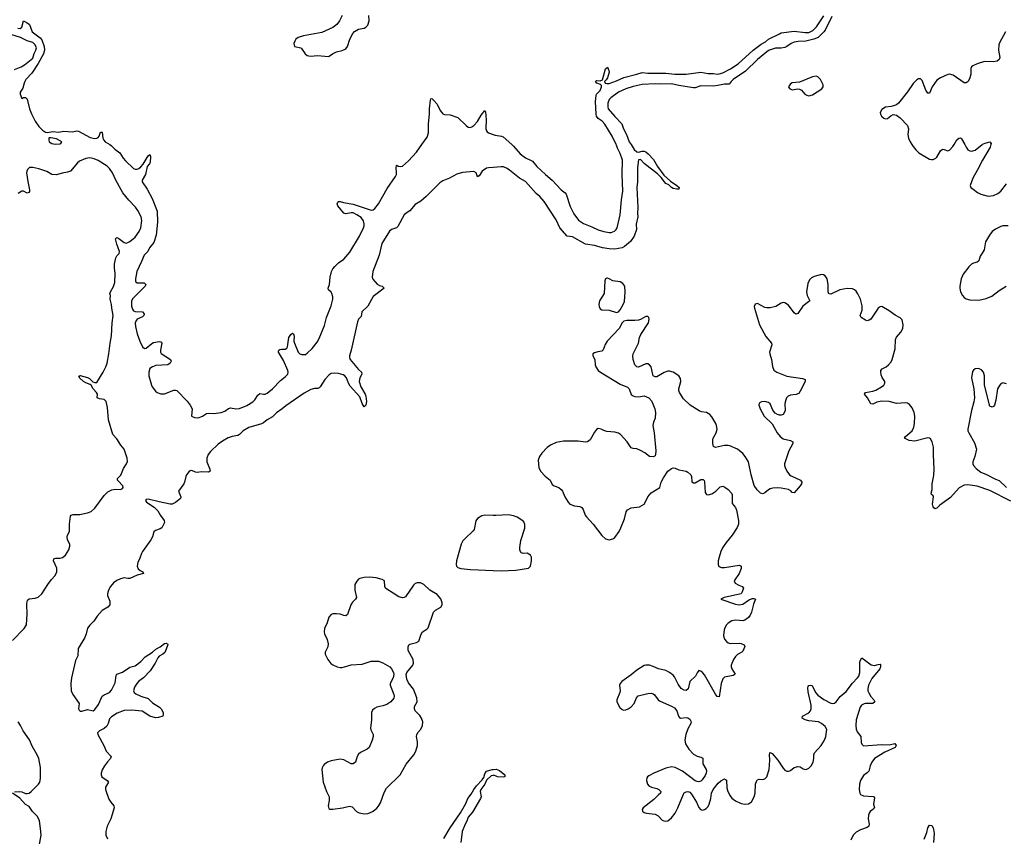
# Model space of a CAD drawing. Header units: inches. Extents: x 1649826 to 1814874, y 507393 to 641959.
# Tile 94 of 131: x 1744827 to 1755587, y 582438 to 591364. Entities that reach past the tile are written whole.
import ezdxf

# ---------------------------------------------------------------- set-up
doc = ezdxf.new("R2010")
doc.units = ezdxf.units.IN
doc.header["$MEASUREMENT"] = 0
for name, color, linetype in [('B7548', 7, 'Continuous'), ('B7549', 7, 'Continuous'), ('B7558', 7, 'Continuous'), ('B7559', 7, 'Continuous')]:
    doc.layers.add(name, color=color, linetype=linetype)

msp = doc.modelspace()

# ---------------------------------------------------------------- linework, layer by layer
at = {"layer": 'B7548', "color": 6}
for points, elevation in [([(1745811, 590000), (1745827, 589990), (1745867, 589947), (1745920, 589910), (1745959, 589850), (1745982, 589822), (1746070, 589739), (1746090, 589730), (1746110, 589730), (1746130, 589737), (1746150, 589755), (1746176, 589784), (1746230, 589875), (1746251, 589891), (1746258, 589870), (1746252, 589808), (1746245, 589790), (1746220, 589760), (1746203, 589670), (1746166, 589610), (1746165, 589590), (1746222, 589510), (1746275, 589410), (1746328, 589270), (1746333, 589150), (1746317, 589010), (1746294, 588930), (1746247, 588870), (1746228, 588830), (1746187, 588790), (1746160, 588720), (1746109, 588610), (1746093, 588530), (1746092, 588510), (1746098, 588499), (1746110, 588489), (1746186, 588486), (1746207, 588470), (1746197, 588450), (1746063, 588317), (1746050, 588290), (1746050, 588231), (1746059, 588199), (1746070, 588183), (1746090, 588174), (1746169, 588169), (1746189, 588150), (1746185, 588130), (1746170, 588116), (1746110, 588089), (1746095, 588070), (1746089, 588050), (1746092, 588010), (1746111, 587931), (1746140, 587850), (1746170, 587787), (1746190, 587770), (1746210, 587773), (1746270, 587823), (1746290, 587834), (1746350, 587848), (1746370, 587842), (1746379, 587830), (1746366, 587750), (1746367, 587730), (1746375, 587715), (1746477, 587650), (1746482, 587630), (1746471, 587609), (1746448, 587592), (1746316, 587584), (1746278, 587570), (1746251, 587550), (1746238, 587510), (1746240, 587470), (1746266, 587370), (1746276, 587350), (1746310, 587305), (1746330, 587289), (1746370, 587275), (1746410, 587273), (1746510, 587316), (1746530, 587316), (1746545, 587310), (1746656, 587196), (1746691, 587150), (1746713, 587110), (1746705, 587030), (1746737, 587017), (1746770, 587014), (1746790, 587017), (1746825, 587030), (1746870, 587058), (1746890, 587063), (1746950, 587058), (1747030, 587070), (1747070, 587084), (1747110, 587114), (1747130, 587122), (1747190, 587110), (1747230, 587115), (1747310, 587146), (1747374, 587186), (1747398, 587210), (1747430, 587260), (1747450, 587280), (1747490, 587270), (1747510, 587272), (1747530, 587282), (1747590, 587330), (1747678, 587422), (1747730, 587461), (1747756, 587490), (1747762, 587510), (1747758, 587530), (1747710, 587640), (1747667, 587710), (1747657, 587730), (1747657, 587743), (1747658, 587750), (1747670, 587760), (1747690, 587764), (1747730, 587763), (1747747, 587773), (1747753, 587790), (1747768, 587890), (1747790, 587924), (1747810, 587938), (1747819, 587930), (1747825, 587905), (1747823, 587850), (1747830, 587830), (1747870, 587730), (1747890, 587710), (1747910, 587704), (1747950, 587705), (1747970, 587718), (1748022, 587770), (1748079, 587841), (1748100, 587880), (1748157, 588023), (1748181, 588110), (1748230, 588235), (1748249, 588310), (1748250, 588335), (1748239, 588370), (1748230, 588386), (1748201, 588410), (1748197, 588430), (1748214, 588470), (1748221, 588550), (1748236, 588610), (1748250, 588641), (1748270, 588666), (1748310, 588705), (1748370, 588747), (1748436, 588824), (1748541, 588999), (1748585, 589090), (1748590, 589110), (1748592, 589132), (1748585, 589165), (1748560, 589200), (1748512, 589232), (1748470, 589251), (1748450, 589254), (1748390, 589242), (1748370, 589250), (1748303, 589330), (1748298, 589350), (1748304, 589370), (1748310, 589378), (1748330, 589378), (1748365, 589365), (1748470, 589346), (1748670, 589282), (1748690, 589284), (1748710, 589299), (1748750, 589351), (1748842, 589518), (1748935, 589650), (1748944, 589670), (1748946, 589690), (1748940, 589750), (1748944, 589770), (1748947, 589773), (1748963, 589763), (1748990, 589758), (1749010, 589763), (1749078, 589822), (1749163, 589917), (1749223, 590000)], 400), ([(1744750, 584580), (1744877, 584710), (1744903, 584750), (1744909, 584871), (1744907, 584973), (1744910, 585010), (1744917, 585023), (1744930, 585035), (1744997, 585043), (1745028, 585052), (1745070, 585087), (1745134, 585190), (1745174, 585246), (1745214, 585290), (1745235, 585330), (1745233, 585370), (1745196, 585450), (1745201, 585470), (1745223, 585477), (1745270, 585478), (1745294, 585486), (1745327, 585513), (1745364, 585570), (1745377, 585610), (1745374, 585630), (1745350, 585678), (1745345, 585710), (1745349, 585731), (1745370, 585770), (1745373, 585790), (1745370, 585850), (1745384, 585936), (1745390, 585948), (1745410, 585954), (1745483, 585956), (1745567, 585973), (1745610, 585988), (1745650, 586025), (1745750, 586164), (1745790, 586203), (1745833, 586227), (1745870, 586232), (1745930, 586228), (1745950, 586239), (1745957, 586250), (1745955, 586270), (1745902, 586322), (1745897, 586330), (1745897, 586350), (1745934, 586386), (1745963, 586457), (1745995, 586510), (1746004, 586536), (1746003, 586570), (1745970, 586670), (1745933, 586713), (1745890, 586782), (1745844, 586830), (1745796, 586990), (1745786, 587126), (1745772, 587190), (1745750, 587212), (1745699, 587219), (1745674, 587230), (1745676, 587270), (1745666, 587290), (1745631, 587330), (1745608, 587368), (1745598, 587378), (1745550, 587393), (1745523, 587410), (1745482, 587450), (1745481, 587461), (1745473, 587470), (1745490, 587474), (1745570, 587453), (1745590, 587443), (1745627, 587407), (1745650, 587397), (1745670, 587399), (1745738, 587510), (1745769, 587571), (1745783, 587610), (1745803, 587710), (1745816, 587830), (1745832, 587908), (1745837, 588050), (1745847, 588130), (1745833, 588210), (1745831, 588250), (1745816, 588310), (1745821, 588350), (1745814, 588370), (1745818, 588390), (1745854, 588446), (1745867, 588490), (1745872, 588590), (1745864, 588650), (1745864, 588690), (1745879, 588761), (1745890, 588782), (1745914, 588810), (1745918, 588830), (1745890, 588910), (1745875, 588970), (1745890, 588983), (1745910, 588974), (1745970, 588930), (1745990, 588923), (1746010, 588927), (1746030, 588939), (1746090, 588988), (1746132, 589048), (1746151, 589090), (1746163, 589170), (1746155, 589210), (1746120, 589280), (1746094, 589314), (1746020, 589390), (1745956, 589470), (1745879, 589610), (1745841, 589690), (1745810, 589736), (1745782, 589762), (1745686, 589826), (1745642, 589842), (1745593, 589853), (1745550, 589846), (1745482, 589818), (1745460, 589800), (1745384, 589710), (1745350, 589697), (1745292, 589688), (1745230, 589667), (1745178, 589670), (1745123, 589703), (1745035, 589735), (1744970, 589750), (1744933, 589747), (1744913, 589727), (1744905, 589710), (1744902, 589690), (1744915, 589595), (1744935, 589505), (1744934, 589486), (1744926, 589474), (1744910, 589469), (1744870, 589489), (1744850, 589489), (1744810, 589463)], 400), ([(1750000, 589750), (1749950, 589746), (1749930, 589741), (1749881, 589710), (1749850, 589658), (1749830, 589645), (1749817, 589690), (1749790, 589703), (1749666, 589694), (1749605, 589675), (1749523, 589630), (1749450, 589601), (1749419, 589581), (1749270, 589430), (1749210, 589380), (1749150, 589345), (1749090, 589273), (1749050, 589250), (1749030, 589232), (1748958, 589102), (1748945, 589090), (1748890, 589069), (1748868, 589052), (1748784, 588916), (1748755, 588790), (1748687, 588613), (1748679, 588550), (1748686, 588526), (1748734, 588474), (1748758, 588458), (1748790, 588450), (1748809, 588430), (1748690, 588337), (1748630, 588232), (1748567, 588170), (1748560, 588120), (1748530, 588089), (1748518, 588062), (1748450, 587750), (1748433, 587690), (1748432, 587670), (1748440, 587650), (1748530, 587540), (1748563, 587510), (1748566, 587490), (1748544, 587450), (1748538, 587410), (1748555, 587350), (1748604, 587270), (1748611, 587250), (1748617, 587190), (1748609, 587151), (1748590, 587131), (1748570, 587170), (1748543, 587243), (1748438, 587358), (1748421, 587390), (1748397, 587450), (1748382, 587470), (1748362, 587482), (1748310, 587497), (1748270, 587500), (1748230, 587496), (1748210, 587483), (1748162, 587430), (1748111, 587350), (1748099, 587341), (1748086, 587334), (1748050, 587332), (1748010, 587323), (1747937, 587283), (1747735, 587145), (1747695, 587110), (1747634, 587066), (1747590, 587023), (1747530, 586990), (1747490, 586957), (1747470, 586946), (1747330, 586907), (1747269, 586870), (1747230, 586829), (1747210, 586819), (1747150, 586809), (1747106, 586794), (1747042, 586758), (1746997, 586723), (1746914, 586646), (1746888, 586610), (1746871, 586570), (1746871, 586530), (1746906, 586450), (1746908, 586430), (1746890, 586419), (1746810, 586421), (1746770, 586416), (1746750, 586417), (1746710, 586435), (1746690, 586433), (1746677, 586423), (1746650, 586390), (1746642, 586370), (1746630, 586310), (1746620, 586290), (1746563, 586210), (1746590, 586150), (1746585, 586130), (1746530, 586086), (1746494, 586070), (1746470, 586070), (1746350, 586094), (1746230, 586125), (1746210, 586121), (1746203, 586110), (1746214, 586090), (1746297, 586037), (1746336, 585996), (1746365, 585945), (1746407, 585890), (1746409, 585870), (1746380, 585810), (1746362, 585798), (1746310, 585781), (1746295, 585765), (1746277, 585710), (1746261, 585679), (1746169, 585551), (1746158, 585530), (1746142, 585478), (1746119, 585430), (1746112, 585390), (1746123, 585363), (1746145, 585345), (1746172, 585330), (1746180, 585310), (1746110, 585292), (1746030, 585258), (1746010, 585255), (1745970, 585262), (1745930, 585252), (1745890, 585235), (1745853, 585210), (1745820, 585170), (1745799, 585130), (1745787, 585090), (1745788, 585070), (1745811, 585010), (1745811, 584969), (1745790, 584944), (1745730, 584907), (1745675, 584845), (1745638, 584790), (1745593, 584747), (1745570, 584715), (1745555, 584650), (1745539, 584610), (1745468, 584492), (1745462, 584410), (1745439, 584361), (1745394, 584170), (1745387, 584110), (1745391, 584030), (1745408, 583990), (1745478, 583890), (1745470, 583830), (1745477, 583817), (1745488, 583808), (1745507, 583807), (1745570, 583823), (1745630, 583811), (1745650, 583826), (1745690, 583880), (1745730, 583970), (1745750, 583984), (1745810, 584010), (1745830, 584036), (1745870, 584116), (1745883, 584197), (1745890, 584210), (1745950, 584234), (1746030, 584286), (1746090, 584301), (1746150, 584349), (1746199, 584401), (1746280, 584450), (1746316, 584484), (1746364, 584510), (1746410, 584546), (1746431, 584550), (1746443, 584543), (1746448, 584530), (1746412, 584448), (1746391, 584429), (1746350, 584407), (1746337, 584390), (1746309, 584330), (1746252, 584248), (1746180, 584170), (1746130, 584133), (1746107, 584110), (1746081, 584070), (1746071, 584030), (1746079, 584010), (1746096, 583996), (1746150, 583971), (1746230, 583943), (1746277, 583897), (1746354, 583850), (1746372, 583830), (1746394, 583790), (1746396, 583770), (1746390, 583750), (1746343, 583737), (1746310, 583735), (1746250, 583750), (1746165, 583805), (1746050, 583818), (1745970, 583815), (1745894, 583786), (1745830, 583744), (1745810, 583724), (1745794, 583670), (1745778, 583642), (1745750, 583615), (1745699, 583590), (1745676, 583570), (1745682, 583550), (1745750, 583423), (1745771, 583370), (1745828, 583310), (1745819, 583290), (1745786, 583254), (1745754, 583210), (1745730, 583164), (1745719, 583130), (1745719, 583110), (1745726, 583090), (1745784, 583050), (1745796, 583030), (1745765, 582975), (1745766, 582950), (1745803, 582843), (1745822, 582810), (1745856, 582770), (1745861, 582750), (1745823, 582630), (1745782, 582550), (1745768, 582490), (1745769, 582450), (1745786, 582410)], 400), ([(1750000, 585946), (1749910, 585950), (1749878, 585942), (1749829, 585911), (1749812, 585888), (1749792, 585790), (1749784, 585776), (1749690, 585690), (1749670, 585667), (1749650, 585630), (1749602, 585450), (1749596, 585410), (1749599, 585390), (1749617, 585377), (1749647, 585367), (1749753, 585353), (1750000, 585344)], 500), ([(1744770, 582923), (1744830, 582928), (1744850, 582925), (1744890, 582907), (1744910, 582905), (1744930, 582911), (1744952, 582928), (1745033, 583010), (1745048, 583032), (1745056, 583070), (1745054, 583190), (1745035, 583290), (1745019, 583330), (1744963, 583423), (1744933, 583493), (1744865, 583590), (1744836, 583650), (1744810, 583690)], 400), ([(1749464, 582416), (1749530, 582531), (1749646, 582694), (1749702, 582798), (1749724, 582850), (1749762, 582898), (1749789, 582950), (1749819, 582990), (1749883, 583057), (1749898, 583082), (1749910, 583123), (1749930, 583149), (1749991, 583169), (1750000, 583170)], 400), ([(1750000, 583103), (1749981, 583099), (1749927, 583053), (1749909, 583010), (1749866, 582950), (1749861, 582930), (1749870, 582870), (1749864, 582850), (1749776, 582704), (1749730, 582647), (1749715, 582605), (1749695, 582570), (1749661, 582490), (1749648, 582370)], 400), ([(1745041, 582330), (1745062, 582450), (1745060, 582490), (1745043, 582610), (1745018, 582658), (1744966, 582710), (1744930, 582763), (1744890, 582787), (1744830, 582856), (1744750, 582910)], 400)]:
    msp.add_lwpolyline(points, dxfattribs=dict(at, elevation=elevation))
at = {"layer": 'B7548', "color": 6, "elevation": 500}
msp.add_lwpolyline([(1748650, 585269), (1748590, 585267), (1748543, 585257), (1748530, 585250), (1748510, 585227), (1748491, 585190), (1748488, 585172), (1748489, 585130), (1748507, 585050), (1748496, 585030), (1748463, 584997), (1748445, 584970), (1748410, 584863), (1748390, 584849), (1748370, 584850), (1748330, 584865), (1748291, 584871), (1748251, 584869), (1748230, 584862), (1748206, 584834), (1748188, 584770), (1748157, 584710), (1748155, 584675), (1748160, 584650), (1748186, 584590), (1748197, 584543), (1748194, 584510), (1748167, 584450), (1748167, 584430), (1748195, 584370), (1748228, 584328), (1748250, 584311), (1748295, 584290), (1748330, 584284), (1748350, 584285), (1748449, 584311), (1748570, 584319), (1748668, 584352), (1748750, 584351), (1748796, 584336), (1748871, 584291), (1748892, 584270), (1748912, 584230), (1748915, 584210), (1748908, 584172), (1748877, 584110), (1748875, 584090), (1748915, 583990), (1748920, 583970), (1748917, 583950), (1748884, 583910), (1748840, 583880), (1748797, 583863), (1748730, 583849), (1748704, 583836), (1748684, 583816), (1748673, 583790), (1748673, 583710), (1748660, 583620), (1748664, 583604), (1748690, 583551), (1748690, 583530), (1748680, 583490), (1748646, 583410), (1748626, 583390), (1748550, 583353), (1748530, 583336), (1748514, 583310), (1748496, 583250), (1748471, 583229), (1748448, 583230), (1748370, 583275), (1748330, 583281), (1748230, 583262), (1748190, 583250), (1748155, 583225), (1748142, 583210), (1748132, 583188), (1748129, 583170), (1748142, 583030), (1748180, 582930), (1748208, 582870), (1748209, 582831), (1748200, 582770), (1748204, 582744), (1748215, 582735), (1748250, 582734), (1748355, 582750), (1748430, 582769), (1748459, 582759), (1748509, 582710), (1748536, 582696), (1748590, 582684), (1748630, 582688), (1748662, 582698), (1748690, 582714), (1748730, 582746), (1748750, 582769), (1748770, 582804), (1748810, 582918), (1748835, 582965), (1748984, 583110), (1749050, 583226), (1749134, 583330), (1749156, 583370), (1749173, 583430), (1749173, 583470), (1749164, 583530), (1749167, 583550), (1749182, 583578), (1749210, 583610), (1749231, 583650), (1749234, 583690), (1749220, 583730), (1749199, 583759), (1749149, 583809), (1749140, 583830), (1749143, 583857), (1749171, 583910), (1749167, 583953), (1749130, 584045), (1749075, 584115), (1749057, 584157), (1749052, 584208), (1749059, 584230), (1749123, 584310), (1749132, 584330), (1749127, 584370), (1749074, 584470), (1749071, 584510), (1749080, 584530), (1749090, 584540), (1749165, 584555), (1749189, 584571), (1749214, 584646), (1749230, 584675), (1749276, 584704), (1749290, 584718), (1749351, 584889), (1749370, 584911), (1749430, 584944), (1749444, 584970), (1749445, 584990), (1749430, 585035), (1749390, 585082), (1749309, 585129), (1749242, 585190), (1749209, 585209), (1749170, 585210), (1749150, 585200), (1749130, 585183), (1749043, 585057), (1749030, 585047), (1749010, 585045), (1748970, 585055), (1748910, 585097), (1748838, 585138), (1748826, 585150), (1748818, 585170), (1748815, 585230), (1748787, 585247), (1748723, 585263)], close=True, dxfattribs=at)
at = {"layer": 'B7549', "color": 6}
for points, elevation in [([(1748351, 591410), (1748321, 591350), (1748293, 591310), (1748250, 591279), (1748130, 591222), (1747930, 591186), (1747871, 591170), (1747846, 591150), (1747833, 591130), (1747824, 591104), (1747831, 591071), (1747898, 591058), (1747908, 591048), (1747948, 590990), (1747970, 590974), (1748006, 590966), (1748086, 590974), (1748197, 590963), (1748210, 590966), (1748244, 590990), (1748290, 591014), (1748353, 591027), (1748390, 591044), (1748410, 591071), (1748435, 591150), (1748467, 591213), (1748485, 591235), (1748530, 591259), (1748590, 591272), (1748610, 591282), (1748630, 591304), (1748646, 591350), (1748643, 591410)], 500), ([(1744807, 591270), (1744831, 591269), (1744850, 591282), (1744870, 591352), (1744910, 591329), (1744933, 591310), (1744962, 591230), (1745050, 591165), (1745070, 591142), (1745096, 591070), (1745097, 591030), (1745088, 590990), (1745030, 590885), (1744959, 590781), (1744895, 590710), (1744884, 590690), (1744875, 590670), (1744863, 590617), (1744831, 590570), (1744831, 590550), (1744850, 590502), (1744868, 590512), (1744890, 590514), (1744910, 590494), (1744935, 590390), (1744956, 590336), (1744996, 590256), (1745036, 590196), (1745076, 590156), (1745110, 590133), (1745130, 590130), (1745190, 590140), (1745250, 590136), (1745310, 590144), (1745403, 590137), (1745452, 590148), (1745470, 590146), (1745597, 590077), (1745650, 590065), (1745672, 590068), (1745684, 590076), (1745697, 590090), (1745710, 590133), (1745730, 590133), (1745735, 590070), (1745746, 590046), (1745762, 590030), (1745811, 590000)], 400), ([(1744770, 590821), (1744843, 590850), (1744880, 590870), (1744970, 590944), (1744986, 590994), (1745005, 591030), (1745010, 591056), (1744996, 591090), (1744970, 591113), (1744910, 591133), (1744836, 591170), (1744730, 591201)], 400), ([(1749223, 590000), (1749280, 590080), (1749293, 590127), (1749293, 590227), (1749305, 590330), (1749304, 590390), (1749315, 590485), (1749322, 590498), (1749330, 590501), (1749350, 590484), (1749390, 590439), (1749422, 590370), (1749450, 590336), (1749470, 590327), (1749530, 590323), (1749615, 590295), (1749706, 590206), (1749730, 590189), (1749750, 590186), (1749770, 590192), (1749790, 590206), (1749830, 590252), (1749870, 590321), (1749910, 590372), (1749916, 590356), (1749924, 590270), (1749921, 590170), (1749928, 590148), (1749937, 590137), (1749950, 590127), (1750000, 590110)], 400)]:
    msp.add_lwpolyline(points, dxfattribs=dict(at, elevation=elevation))
at = {"layer": 'B7549', "color": 6, "elevation": 400}
msp.add_lwpolyline([(1745150, 590074), (1745145, 590070), (1745144, 590050), (1745151, 590030), (1745179, 590010), (1745216, 590004), (1745270, 590008), (1745278, 590010), (1745289, 590030), (1745230, 590063), (1745167, 590073)], close=True, dxfattribs=at)
at = {"layer": 'B7558', "color": 6}
for points, elevation in [([(1751508, 590000), (1751544, 589944), (1751570, 589920), (1751590, 589915), (1751630, 589926), (1751650, 589926), (1751670, 589918), (1751697, 589897), (1751754, 589834), (1751798, 589758), (1751866, 589666), (1751938, 589598), (1752008, 589550), (1752034, 589530), (1752035, 589525), (1752032, 589510), (1752010, 589510), (1751970, 589520), (1751950, 589530), (1751920, 589560), (1751890, 589574), (1751873, 589590), (1751838, 589639), (1751798, 589678), (1751651, 589791), (1751619, 589830), (1751610, 589836), (1751590, 589831), (1751579, 589750), (1751579, 589590), (1751572, 589530), (1751581, 589310), (1751578, 589250), (1751583, 589210), (1751565, 589130), (1751568, 589070), (1751542, 588998), (1751501, 588939), (1751435, 588885), (1751410, 588871), (1751330, 588854), (1751270, 588858), (1751196, 588870), (1751110, 588894), (1751012, 588912), (1750870, 588989), (1750810, 588997), (1750730, 589090), (1750690, 589176), (1750557, 589377), (1750513, 589433), (1750470, 589465), (1750354, 589594), (1750289, 589630), (1750180, 589720), (1750156, 589736), (1750114, 589754), (1750090, 589757), (1750000, 589750)], 400), ([(1750204, 590000), (1750223, 589983), (1750297, 589897), (1750355, 589855), (1750411, 589830), (1750430, 589816), (1750478, 589758), (1750572, 589670), (1750645, 589610), (1750743, 589503), (1750790, 589470), (1750798, 589458), (1750843, 589323), (1750883, 589243), (1750934, 589174), (1750990, 589138), (1751081, 589101), (1751150, 589067), (1751211, 589049), (1751270, 589038), (1751290, 589039), (1751327, 589053), (1751347, 589070), (1751358, 589090), (1751391, 589230), (1751404, 589396), (1751420, 589490), (1751410, 589670), (1751413, 589830), (1751390, 589903), (1751359, 589959), (1751350, 589991), (1751346, 590000)], 400), ([(1754576, 590000), (1754590, 589976), (1754620, 589940), (1754653, 589910), (1754770, 589838), (1754790, 589834), (1754810, 589836), (1754839, 589850), (1754850, 589860), (1754890, 589929), (1754910, 589947), (1754930, 589946), (1754970, 589931), (1754990, 589939), (1755024, 589976), (1755038, 590000)], 500), ([(1755154, 590000), (1755170, 589969), (1755190, 589942), (1755210, 589930), (1755227, 589927), (1755270, 589938), (1755346, 590000)], 500), ([(1755441, 590000), (1755432, 589970), (1755348, 589830), (1755296, 589724), (1755243, 589630), (1755213, 589550), (1755222, 589530), (1755246, 589510), (1755295, 589475), (1755330, 589457), (1755410, 589434), (1755470, 589444), (1755515, 589465), (1755550, 589489), (1755611, 589569)], 500), ([(1755630, 589112), (1755570, 589111), (1755550, 589105), (1755490, 589076), (1755453, 589047), (1755424, 589010), (1755383, 588937), (1755366, 588850), (1755347, 588813), (1755322, 588778), (1755307, 588730), (1755290, 588715), (1755250, 588702), (1755228, 588690), (1755199, 588661), (1755138, 588582), (1755117, 588530), (1755101, 588450), (1755100, 588430), (1755110, 588390), (1755129, 588350), (1755150, 588327), (1755170, 588314), (1755210, 588303), (1755310, 588300), (1755390, 588315), (1755450, 588341), (1755530, 588404), (1755607, 588453)], 500), ([(1755660, 586100), (1755430, 586219), (1755290, 586265), (1755190, 586280), (1755150, 586276), (1755093, 586247), (1754999, 586141), (1754881, 586059), (1754850, 586025), (1754830, 586018), (1754818, 586030), (1754810, 586041), (1754803, 586070), (1754814, 586150), (1754810, 586160), (1754793, 586173), (1754788, 586190), (1754799, 586230), (1754799, 586290), (1754817, 586383), (1754821, 586450), (1754813, 586607), (1754813, 586693), (1754800, 586750), (1754781, 586781), (1754770, 586790), (1754753, 586793), (1754610, 586758), (1754546, 586766), (1754495, 586790), (1754508, 586810), (1754581, 586870), (1754599, 586910), (1754606, 586950), (1754608, 587030), (1754602, 587070), (1754581, 587121), (1754550, 587159), (1754530, 587171), (1754510, 587176), (1754410, 587168), (1754330, 587190), (1754250, 587193), (1754195, 587185), (1754150, 587163), (1754130, 587165), (1754091, 587231), (1754060, 587270), (1754072, 587290), (1754150, 587302), (1754185, 587315), (1754244, 587350), (1754270, 587370), (1754283, 587390), (1754282, 587410), (1754254, 587454), (1754242, 587482), (1754237, 587510), (1754239, 587530), (1754253, 587547), (1754297, 587570), (1754323, 587590), (1754350, 587624), (1754363, 587650), (1754394, 587766), (1754398, 587870), (1754410, 587894), (1754457, 587950), (1754477, 587990), (1754481, 588030), (1754470, 588084), (1754450, 588105), (1754393, 588133), (1754330, 588182), (1754250, 588230), (1754230, 588226), (1754210, 588211), (1754128, 588090), (1754110, 588078), (1754090, 588073), (1754070, 588079), (1754023, 588110), (1754012, 588130), (1754035, 588190), (1754035, 588235), (1754014, 588310), (1753988, 588368), (1753970, 588395), (1753950, 588413), (1753930, 588422), (1753870, 588427), (1753790, 588412), (1753690, 588364), (1753670, 588369), (1753661, 588390), (1753663, 588470), (1753650, 588530), (1753630, 588563), (1753610, 588575), (1753590, 588580), (1753510, 588557), (1753479, 588541), (1753459, 588521), (1753441, 588479), (1753427, 588390), (1753433, 588350), (1753461, 588290), (1753386, 588234), (1753330, 588154), (1753310, 588147), (1753290, 588161), (1753230, 588244), (1753190, 588269), (1753170, 588271), (1753150, 588265), (1753091, 588229), (1753030, 588213), (1752993, 588213), (1752970, 588219), (1752890, 588261), (1752866, 588254), (1752855, 588230), (1752857, 588210), (1752911, 588030), (1752981, 587901), (1753043, 587830), (1753045, 587810), (1753022, 587730), (1753024, 587710), (1753044, 587650), (1753053, 587573), (1753070, 587535), (1753103, 587510), (1753210, 587468), (1753382, 587442), (1753412, 587430), (1753410, 587410), (1753357, 587303), (1753341, 587279), (1753314, 587266), (1753250, 587259), (1753227, 587250), (1753208, 587230), (1753199, 587210), (1753190, 587170), (1753192, 587090), (1753170, 587050), (1753150, 587040), (1753130, 587040), (1753107, 587047), (1753083, 587063), (1753056, 587096), (1753030, 587165), (1753010, 587181), (1752970, 587192), (1752932, 587188), (1752909, 587171), (1752905, 587155), (1752920, 587110), (1752963, 587030), (1753050, 586946), (1753106, 586850), (1753136, 586810), (1753170, 586783), (1753250, 586763), (1753278, 586750), (1753277, 586730), (1753234, 586650), (1753186, 586510), (1753185, 586490), (1753191, 586470), (1753210, 586430), (1753239, 586390), (1753257, 586377), (1753359, 586330), (1753374, 586310), (1753370, 586290), (1753358, 586270), (1753290, 586192), (1753270, 586196), (1753253, 586213), (1753228, 586228), (1753150, 586244), (1753110, 586246), (1753056, 586244), (1753030, 586237), (1753010, 586227), (1752970, 586191), (1752950, 586181), (1752923, 586190), (1752886, 586226), (1752854, 586274), (1752820, 586390), (1752793, 586530), (1752757, 586590), (1752730, 586623), (1752670, 586669), (1752588, 586708), (1752570, 586711), (1752530, 586710), (1752430, 586688), (1752410, 586698), (1752401, 586730), (1752401, 586770), (1752407, 586790), (1752439, 586850), (1752448, 586890), (1752443, 586930), (1752434, 586950), (1752390, 587024), (1752369, 587050), (1752331, 587071), (1752278, 587078), (1752251, 587090), (1752156, 587150), (1752081, 587221), (1752037, 587290), (1752030, 587310), (1752030, 587330), (1752054, 587410), (1752050, 587441), (1752030, 587470), (1751970, 587511), (1751930, 587523), (1751910, 587523), (1751870, 587508), (1751790, 587462), (1751770, 587460), (1751751, 587471), (1751745, 587485), (1751728, 587568), (1751710, 587593), (1751690, 587604), (1751670, 587604), (1751590, 587567), (1751570, 587571), (1751551, 587591), (1751530, 587650), (1751528, 587690), (1751533, 587710), (1751588, 587830), (1751601, 587890), (1751616, 587924), (1751698, 588050), (1751707, 588090), (1751701, 588110), (1751690, 588121), (1751670, 588120), (1751613, 588087), (1751590, 588080), (1751550, 588076), (1751463, 588077), (1751430, 588070), (1751411, 588049), (1751379, 587990), (1751249, 587851), (1751227, 587813), (1751205, 587755), (1751190, 587740), (1751146, 587734), (1751110, 587724), (1751091, 587710), (1751091, 587690), (1751113, 587650), (1751116, 587590), (1751122, 587570), (1751150, 587530), (1751173, 587510), (1751390, 587381), (1751469, 587349), (1751489, 587329), (1751510, 587267), (1751530, 587253), (1751550, 587246), (1751590, 587243), (1751653, 587253), (1751702, 587230), (1751730, 587199), (1751747, 587167), (1751769, 587110), (1751776, 587070), (1751772, 587010), (1751754, 586966), (1751747, 586930), (1751760, 586850), (1751780, 586650), (1751776, 586610), (1751770, 586597), (1751750, 586586), (1751710, 586591), (1751658, 586630), (1751610, 586656), (1751570, 586672), (1751530, 586676), (1751510, 586685), (1751465, 586750), (1751394, 586830), (1751370, 586846), (1751330, 586857), (1751242, 586862), (1751212, 586872), (1751182, 586890), (1751150, 586894), (1751130, 586883), (1751110, 586857), (1751063, 586770), (1751031, 586750), (1751010, 586748), (1750930, 586759), (1750770, 586757), (1750690, 586741), (1750628, 586712), (1750592, 586688), (1750534, 586626), (1750508, 586590), (1750494, 586550), (1750501, 586470), (1750518, 586430), (1750570, 586374), (1750626, 586330), (1750645, 586285), (1750667, 586270), (1750719, 586250), (1750744, 586230), (1750758, 586210), (1750785, 586150), (1750822, 586090), (1750840, 586070), (1750890, 586051), (1750950, 586043), (1750971, 586031), (1750984, 586010), (1751007, 585950), (1751020, 585930), (1751096, 585850), (1751190, 585728), (1751230, 585690), (1751270, 585680), (1751310, 585690), (1751330, 585706), (1751377, 585770), (1751398, 585810), (1751436, 585910), (1751455, 585985), (1751470, 586007), (1751510, 586028), (1751599, 586041), (1751627, 586053), (1751650, 586070), (1751667, 586093), (1751693, 586150), (1751727, 586193), (1751824, 586250), (1751838, 586310), (1751863, 586357), (1751911, 586429), (1751950, 586459), (1751970, 586464), (1751990, 586463), (1752030, 586445), (1752110, 586431), (1752130, 586420), (1752160, 586390), (1752168, 586370), (1752173, 586313), (1752190, 586300), (1752210, 586303), (1752270, 586338), (1752290, 586340), (1752297, 586337), (1752307, 586327), (1752312, 586312), (1752317, 586197), (1752334, 586174), (1752350, 586169), (1752390, 586181), (1752433, 586210), (1752483, 586257), (1752510, 586265), (1752534, 586254), (1752570, 586230), (1752605, 586190), (1752615, 586170), (1752615, 586075), (1752650, 586031), (1752662, 586002), (1752684, 585890), (1752683, 585850), (1752667, 585813), (1752614, 585730), (1752546, 585650), (1752508, 585590), (1752489, 585550), (1752470, 585490), (1752462, 585450), (1752462, 585410), (1752469, 585389), (1752496, 585376), (1752530, 585377), (1752690, 585401), (1752710, 585392), (1752710, 585366), (1752691, 585310), (1752635, 585230), (1752647, 585207), (1752685, 585185), (1752723, 585170), (1752736, 585150), (1752724, 585110), (1752711, 585090), (1752524, 585050), (1752491, 585030), (1752650, 584974), (1752690, 584968), (1752730, 584975), (1752790, 585020), (1752830, 585039), (1752850, 585039), (1752867, 585030), (1752845, 584975), (1752824, 584890), (1752810, 584857), (1752790, 584829), (1752750, 584800), (1752730, 584795), (1752650, 584801), (1752610, 584792), (1752570, 584769), (1752550, 584750), (1752529, 584709), (1752521, 584670), (1752520, 584630), (1752530, 584593), (1752550, 584569), (1752570, 584553), (1752590, 584547), (1752688, 584548), (1752710, 584544), (1752744, 584530), (1752752, 584512), (1752730, 584461), (1752718, 584450), (1752670, 584424), (1752650, 584405), (1752629, 584370), (1752604, 584310), (1752602, 584290), (1752608, 584270), (1752645, 584210), (1752623, 584197), (1752530, 584178), (1752510, 584159), (1752492, 584108), (1752470, 583964), (1752450, 583968), (1752430, 583993), (1752310, 584204), (1752290, 584230), (1752270, 584244), (1752250, 584249), (1752230, 584225), (1752212, 584190), (1752150, 584130), (1752132, 584050), (1752110, 584032), (1752090, 584034), (1752055, 584055), (1752022, 584102), (1751983, 584183), (1751970, 584198), (1751930, 584229), (1751890, 584250), (1751810, 584269), (1751750, 584296), (1751710, 584308), (1751670, 584309), (1751650, 584304), (1751570, 584256), (1751510, 584205), (1751409, 584130), (1751390, 584110), (1751382, 584090), (1751388, 584030), (1751385, 584010), (1751353, 583930), (1751353, 583910), (1751386, 583846), (1751410, 583823), (1751430, 583817), (1751450, 583820), (1751476, 583830), (1751510, 583852), (1751543, 583890), (1751568, 583952), (1751587, 583973), (1751690, 583998), (1751730, 584003), (1751750, 583997), (1751765, 583985), (1751803, 583930), (1751818, 583918), (1751958, 583858), (1751983, 583843), (1752009, 583810), (1752026, 583750), (1752037, 583737), (1752050, 583730), (1752110, 583738), (1752130, 583734), (1752150, 583718), (1752164, 583690), (1752160, 583670), (1752130, 583613), (1752108, 583550), (1752097, 583490), (1752104, 583450), (1752140, 583390), (1752190, 583336), (1752230, 583315), (1752270, 583303), (1752291, 583291), (1752293, 583230), (1752329, 583169), (1752332, 583150), (1752329, 583130), (1752318, 583102), (1752284, 583056), (1752270, 583042), (1752250, 583035), (1752230, 583038), (1752210, 583046), (1752070, 583152), (1751990, 583189), (1751950, 583197), (1751890, 583183), (1751758, 583130), (1751701, 583099), (1751689, 583090), (1751682, 583078), (1751678, 583050), (1751688, 583010), (1751701, 582990), (1751730, 582975), (1751790, 582961), (1751812, 582950), (1751833, 582930), (1751830, 582910), (1751810, 582890), (1751758, 582842), (1751640, 582750), (1751630, 582730), (1751633, 582713), (1751650, 582699), (1751678, 582690), (1751770, 582682), (1751804, 582664), (1751850, 582615), (1751866, 582606), (1751890, 582603), (1751910, 582609), (1751950, 582641), (1751990, 582693), (1752020, 582750), (1752081, 582899), (1752090, 582912), (1752110, 582925), (1752130, 582929), (1752150, 582922), (1752170, 582900), (1752223, 582810), (1752250, 582753), (1752268, 582730), (1752290, 582724), (1752310, 582730), (1752330, 582744), (1752350, 582766), (1752362, 582790), (1752379, 582850), (1752386, 582910), (1752407, 582950), (1752461, 583019), (1752490, 583044), (1752530, 583066), (1752551, 583051), (1752554, 582970), (1752566, 582930), (1752590, 582882), (1752610, 582855), (1752650, 582825), (1752710, 582796), (1752752, 582788), (1752790, 582792), (1752825, 582815), (1752855, 582870), (1752864, 582910), (1752870, 583010), (1752883, 583050), (1752890, 583057), (1752910, 583062), (1752950, 583059), (1752970, 583065), (1752992, 583090), (1753016, 583170), (1753024, 583270), (1753020, 583330), (1753024, 583350), (1753030, 583354), (1753050, 583342), (1753111, 583271), (1753170, 583183), (1753190, 583163), (1753210, 583150), (1753230, 583149), (1753250, 583156), (1753290, 583189), (1753330, 583200), (1753356, 583196), (1753390, 583175), (1753410, 583170), (1753430, 583172), (1753450, 583182), (1753477, 583210), (1753500, 583250), (1753507, 583290), (1753505, 583330), (1753512, 583350), (1753584, 583430), (1753621, 583490), (1753636, 583530), (1753647, 583607), (1753630, 583638), (1753590, 583670), (1753555, 583690), (1753450, 583700), (1753412, 583710), (1753378, 583730), (1753380, 583750), (1753450, 583788), (1753469, 583810), (1753477, 583830), (1753477, 583870), (1753442, 584018), (1753439, 584061), (1753443, 584077), (1753450, 584085), (1753470, 584092), (1753487, 584087), (1753524, 584010), (1753550, 583981), (1753615, 583935), (1753690, 583893), (1753710, 583889), (1753730, 583893), (1753750, 583907), (1753795, 583965), (1753859, 584021), (1753928, 584112), (1753984, 584170), (1753997, 584190), (1754007, 584230), (1754008, 584350), (1754030, 584390), (1754132, 584312), (1754170, 584306), (1754210, 584317), (1754230, 584319), (1754235, 584315), (1754235, 584290), (1754226, 584270), (1754138, 584162), (1754103, 584090), (1754094, 584054), (1754095, 584030), (1754105, 584005), (1754128, 583968), (1754163, 583930), (1754173, 583907), (1754149, 583891), (1754071, 583891), (1754054, 583886), (1754028, 583872), (1754011, 583850), (1753970, 583710), (1753964, 583650), (1753968, 583610), (1753980, 583580), (1754019, 583530), (1754023, 583463), (1754030, 583445), (1754049, 583429), (1754250, 583441), (1754330, 583437), (1754390, 583452), (1754405, 583430), (1754396, 583410), (1754283, 583357), (1754170, 583288), (1754141, 583250), (1754120, 583210), (1754108, 583150), (1754090, 583132), (1754050, 583104), (1754015, 583050), (1754005, 583010), (1754001, 582950), (1754008, 582910), (1754016, 582896), (1754050, 582880), (1754154, 582874), (1754166, 582870), (1754170, 582858), (1754159, 582790), (1754169, 582750), (1754151, 582730), (1754122, 582710), (1754109, 582691), (1754103, 582670), (1754101, 582630), (1754109, 582570), (1754106, 582550), (1754090, 582536), (1754015, 582510), (1753970, 582483), (1753935, 582450), (1753910, 582397)], 500), ([(1755610, 587384), (1755570, 587393), (1755550, 587384), (1755533, 587367), (1755513, 587330), (1755496, 587204), (1755479, 587150), (1755470, 587135), (1755454, 587130), (1755430, 587139), (1755371, 587370), (1755371, 587470), (1755358, 587510), (1755337, 587537), (1755306, 587550), (1755270, 587548), (1755250, 587535), (1755241, 587519), (1755230, 587450), (1755255, 587330), (1755260, 587230), (1755254, 587186), (1755230, 587094), (1755187, 586890), (1755189, 586870), (1755198, 586850), (1755260, 586740), (1755283, 586670), (1755266, 586590), (1755245, 586530), (1755245, 586510), (1755252, 586490), (1755278, 586458), (1755330, 586420), (1755394, 586394), (1755490, 586342), (1755530, 586329), (1755610, 586251)], 500), ([(1750000, 585344), (1750090, 585340), (1750250, 585348), (1750389, 585370), (1750410, 585390), (1750422, 585450), (1750420, 585490), (1750409, 585510), (1750372, 585532), (1750330, 585531), (1750310, 585536), (1750300, 585550), (1750294, 585570), (1750294, 585594), (1750305, 585670), (1750347, 585807), (1750347, 585847), (1750335, 585875), (1750315, 585895), (1750265, 585925), (1750222, 585941), (1750170, 585953), (1750030, 585945), (1750000, 585946)], 500), ([(1750000, 583170), (1750034, 583174), (1750070, 583159), (1750128, 583110), (1750130, 583090), (1750116, 583084), (1750050, 583089), (1750010, 583105), (1750000, 583103)], 400), ([(1754710, 582408), (1754740, 582480), (1754750, 582531), (1754770, 582562), (1754795, 582555), (1754810, 582531), (1754814, 582514), (1754820, 582470), (1754813, 582370)], 500)]:
    msp.add_lwpolyline(points, dxfattribs=dict(at, elevation=elevation))
at = {"layer": 'B7558', "color": 6, "elevation": 500}
msp.add_lwpolyline([(1751250, 588540), (1751242, 588538), (1751229, 588531), (1751223, 588510), (1751215, 588370), (1751165, 588290), (1751157, 588250), (1751159, 588230), (1751170, 588205), (1751190, 588191), (1751270, 588190), (1751350, 588163), (1751370, 588170), (1751388, 588192), (1751422, 588250), (1751436, 588284), (1751445, 588390), (1751439, 588450), (1751419, 588479), (1751390, 588498), (1751310, 588510), (1751270, 588533)], close=True, dxfattribs=at)
at = {"layer": 'B7559', "color": 6}
for points, elevation in [([(1751346, 590000), (1751303, 590090), (1751222, 590222), (1751193, 590253), (1751150, 590284), (1751132, 590310), (1751127, 590330), (1751120, 590470), (1751126, 590534), (1751132, 590550), (1751172, 590590), (1751187, 590630), (1751185, 590645), (1751175, 590655), (1751136, 590670), (1751118, 590690), (1751130, 590698), (1751170, 590694), (1751195, 590705), (1751230, 590827), (1751250, 590844), (1751267, 590810), (1751270, 590790), (1751251, 590729), (1751235, 590705), (1751219, 590690), (1751224, 590670), (1751245, 590665), (1751270, 590667), (1751350, 590695), (1751428, 590732), (1751573, 590767), (1751630, 590787), (1751690, 590779), (1751890, 590780), (1751988, 590768), (1752110, 590767), (1752270, 590791), (1752350, 590775), (1752410, 590777), (1752450, 590769), (1752470, 590772), (1752510, 590783), (1752595, 590825), (1752677, 590883), (1752843, 591030), (1752930, 591095), (1752977, 591123), (1753011, 591150), (1753130, 591211), (1753150, 591219), (1753290, 591238), (1753410, 591222), (1753450, 591223), (1753495, 591245), (1753536, 591284), (1753615, 591405)], 400), ([(1753702, 591398), (1753630, 591251), (1753615, 591230), (1753553, 591170), (1753504, 591150), (1753417, 591130), (1753335, 591125), (1753290, 591117), (1753257, 591103), (1753210, 591070), (1753190, 591061), (1753150, 591053), (1753087, 591053), (1753010, 591026), (1752890, 590930), (1752758, 590802), (1752624, 590710), (1752602, 590690), (1752580, 590660), (1752530, 590660), (1752456, 590644), (1752410, 590639), (1752270, 590640), (1752210, 590619), (1752190, 590619), (1752030, 590644), (1751950, 590661), (1751830, 590659), (1751770, 590663), (1751630, 590657), (1751530, 590635), (1751450, 590609), (1751370, 590570), (1751288, 590510), (1751270, 590490), (1751253, 590450), (1751254, 590410), (1751259, 590390), (1751330, 590306), (1751407, 590227), (1751427, 590170), (1751460, 590110), (1751488, 590030), (1751508, 590000)], 400), ([(1755600, 591230), (1755533, 591110), (1755528, 591090), (1755525, 591030), (1755540, 590950), (1755530, 590930), (1755508, 590912), (1755470, 590902), (1755370, 590907), (1755290, 590882), (1755242, 590858), (1755230, 590850), (1755220, 590830), (1755221, 590770), (1755212, 590728), (1755191, 590689), (1755180, 590680), (1755170, 590674), (1755150, 590673), (1755030, 590759), (1754990, 590768), (1754970, 590763), (1754890, 590728), (1754850, 590702), (1754799, 590630), (1754770, 590560), (1754750, 590559), (1754730, 590595), (1754690, 590700), (1754670, 590718), (1754650, 590718), (1754630, 590708), (1754590, 590666), (1754530, 590576), (1754430, 590452), (1754410, 590435), (1754378, 590422), (1754350, 590414), (1754290, 590407), (1754250, 590384), (1754230, 590350), (1754233, 590330), (1754244, 590310), (1754270, 590286), (1754290, 590282), (1754310, 590285), (1754346, 590314), (1754374, 590326), (1754410, 590320), (1754450, 590290), (1754530, 590206), (1754539, 590170), (1754534, 590110), (1754540, 590070), (1754558, 590030), (1754576, 590000)], 500), ([(1750000, 590110), (1750023, 590103), (1750091, 590091), (1750110, 590082), (1750204, 590000)], 400), ([(1755038, 590000), (1755070, 590052), (1755090, 590070), (1755110, 590073), (1755121, 590061), (1755154, 590000)], 500), ([(1755346, 590000), (1755350, 590003), (1755390, 590019), (1755430, 590028), (1755444, 590010), (1755441, 590000)], 500)]:
    msp.add_lwpolyline(points, dxfattribs=dict(at, elevation=elevation))
at = {"layer": 'B7559', "color": 6, "elevation": 500}
msp.add_lwpolyline([(1753530, 590747), (1753490, 590739), (1753350, 590681), (1753270, 590674), (1753250, 590664), (1753229, 590630), (1753239, 590610), (1753270, 590598), (1753330, 590608), (1753350, 590606), (1753370, 590592), (1753409, 590550), (1753430, 590538), (1753450, 590533), (1753490, 590541), (1753592, 590608), (1753607, 590630), (1753607, 590653), (1753578, 590710), (1753550, 590739)], close=True, dxfattribs=at)

doc.saveas('drawing.dxf')
